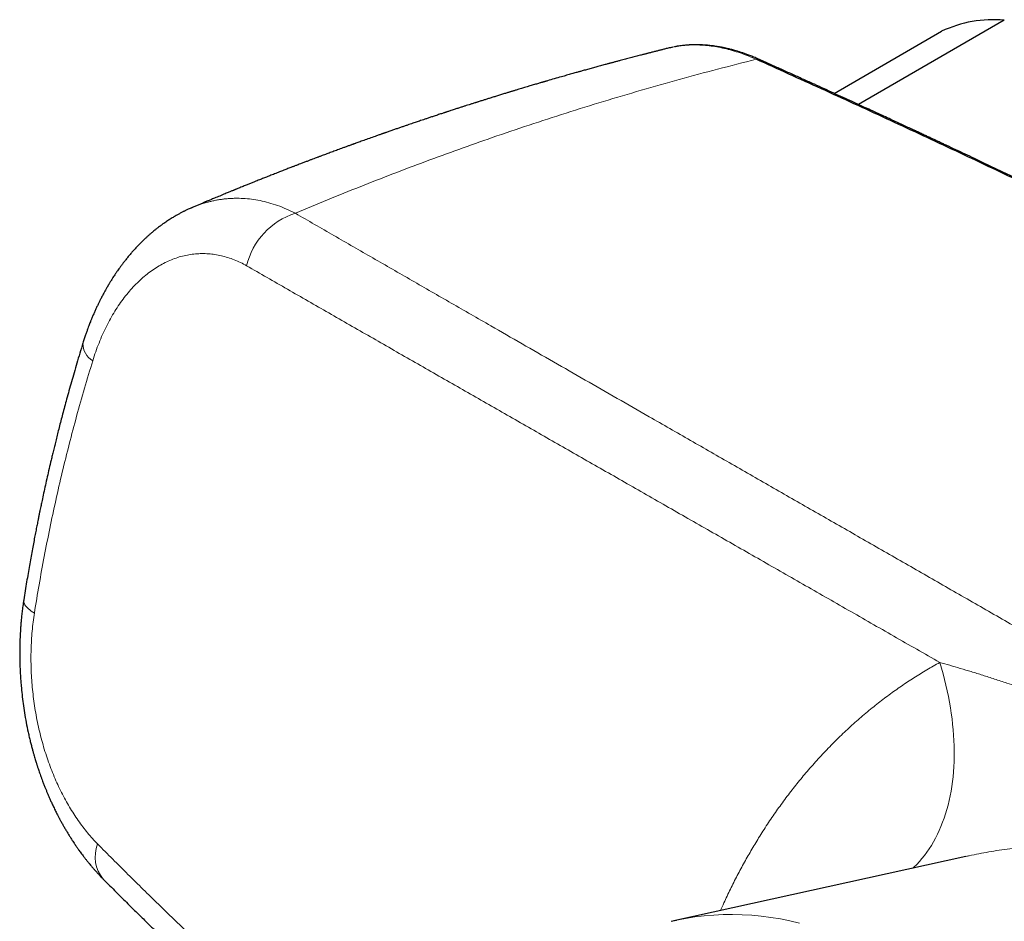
# Model space of a CAD drawing. Header units: millimetres. Extents: x 8 to 1269, y 12 to 684.
# Tile 39 of 51: x 1046 to 1096, y 338 to 383. Entities that reach past the tile are written whole.
import ezdxf

# ---------------------------------------------------------------- set-up
doc = ezdxf.new("R2010")
doc.units = ezdxf.units.MM

msp = doc.modelspace()

# ---------------------------------------------------------------- linework, layer by layer
at = {"color": 7, "linetype": 'Continuous', "lineweight": 30}
for p, q in [((1095.504, 383.176), (1088.13, 378.919)), ((1086.904, 379.481), (1092.333, 382.615)), ((1078.631, 381.785), (1078.59, 381.775)), ((1078.631, 381.788), (1078.622, 381.786)), ((1078.729, 381.808), (1078.631, 381.788)), ((1093.565, 340.933), (1078.801, 337.688))]:
    msp.add_line(p, q, dxfattribs=at)
at = {"color": 252, "linetype": 'Continuous', "lineweight": 0, "flags": 128}
for points in [[(1046.487, 353.228), (1046.403, 353.279), (1046.325, 353.331), (1046.255, 353.383), (1046.191, 353.435), (1046.134, 353.488), (1046.084, 353.54), (1046.042, 353.591), (1046.007, 353.643), (1045.979, 353.693), (1045.96, 353.743), (1045.948, 353.793), (1045.943, 353.841), (1045.946, 353.888), (1045.947, 353.889)], [(1092.243, 350.731), (1092.328, 350.443), (1092.409, 350.156), (1092.484, 349.869), (1092.554, 349.582), (1092.618, 349.297), (1092.678, 349.012), (1092.732, 348.728), (1092.78, 348.446), (1092.823, 348.165), (1092.861, 347.885), (1092.893, 347.607), (1092.92, 347.332), (1092.942, 347.058), (1092.957, 346.786), (1092.968, 346.517), (1092.972, 346.251), (1092.971, 345.987), (1092.965, 345.725), (1092.953, 345.467), (1092.936, 345.212), (1092.913, 344.961), (1092.885, 344.712), (1092.851, 344.468), (1092.811, 344.227), (1092.767, 343.99), (1092.717, 343.757), (1092.661, 343.528), (1092.6, 343.303), (1092.534, 343.083), (1092.462, 342.867), (1092.386, 342.656), (1092.304, 342.449), (1092.217, 342.248), (1092.125, 342.052), (1092.027, 341.86), (1091.925, 341.674), (1091.818, 341.493), (1091.706, 341.318), (1091.589, 341.148), (1091.468, 340.984), (1091.342, 340.826), (1091.211, 340.673), (1091.076, 340.527), (1090.936, 340.386), (1090.89, 340.342)], [(1078.939, 337.718), (1079.396, 337.805), (1079.867, 337.878), (1080.341, 337.934), (1080.817, 337.973), (1081.295, 337.995), (1081.774, 338), (1082.255, 337.989), (1082.737, 337.96), (1083.219, 337.915), (1083.702, 337.853), (1084.185, 337.774), (1084.668, 337.678), (1085.149, 337.566)]]:
    msp.add_lwpolyline(points, dxfattribs=at)
at = {"color": 7, "linetype": 'Continuous', "lineweight": 30, "flags": 128}
msp.add_lwpolyline([(1078.662, 337.657), (1078.928, 337.716), (1078.939, 337.718)], dxfattribs=at)
at = {"color": 7, "linetype": 'Continuous', "lineweight": 30}
msp.add_arc((1094.949, 377.083), 6.119, 84.7899, 115.3014, dxfattribs=at)
at = {"color": 252, "linetype": 'Continuous', "lineweight": 0}
for centre, radius, start, end in [((1083.03, 380.946), 0.263, 66.8488, 104.2964), ((1060.779, 369.926), 3.667, 107.5212, 166.6882), ((1049.915, 366.827), 0.977, 177.6073, 240.6362), ((1051.315, 340.916), 1.758, 158.4555, 219.9745)]:
    msp.add_arc(centre, radius, start, end, dxfattribs=at)
at = {"color": 7, "linetype": 'Continuous', "lineweight": 30}
for points, knots in [([(1078.589, 381.78), (1078.583, 381.779), (1078.543, 381.769), (1078.472, 381.751), (1078.378, 381.728), (1078.294, 381.707), (1078.22, 381.688), (1078.153, 381.671), (1078.089, 381.655), (1078.023, 381.638), (1077.952, 381.62), (1077.872, 381.6), (1077.787, 381.578), (1077.701, 381.557), (1077.619, 381.536), (1077.545, 381.517), (1077.477, 381.5), (1077.413, 381.483), (1077.348, 381.466), (1077.276, 381.448), (1077.196, 381.427), (1077.058, 381.392), (1076.862, 381.341), (1076.609, 381.274), (1076.353, 381.207), (1076.156, 381.155), (1076.017, 381.118), (1075.937, 381.097), (1075.859, 381.076), (1075.786, 381.056), (1075.722, 381.039), (1075.67, 381.025), (1075.629, 381.014), (1075.591, 381.004), (1075.546, 380.992), (1075.486, 380.975), (1075.41, 380.955), (1075.318, 380.93), (1075.209, 380.901), (1075.091, 380.868), (1074.971, 380.836), (1074.854, 380.804), (1074.737, 380.771), (1074.619, 380.739), (1074.5, 380.706), (1074.387, 380.675), (1074.279, 380.645), (1074.181, 380.618), (1074.094, 380.593), (1074.017, 380.572), (1073.94, 380.55), (1073.853, 380.526), (1073.749, 380.496), (1073.632, 380.463), (1073.508, 380.428), (1073.381, 380.392), (1073.252, 380.356), (1073.046, 380.297), (1072.765, 380.216), (1072.505, 380.141), (1072.345, 380.094), (1072.287, 380.077), (1072.243, 380.064), (1072.208, 380.054), (1072.176, 380.045), (1072.14, 380.034), (1072.094, 380.02), (1072.033, 380.003), (1071.956, 379.98), (1071.86, 379.952), (1071.753, 379.92), (1071.642, 379.887), (1071.379, 379.809), (1071.125, 379.733), (1070.881, 379.66), (1070.802, 379.635), (1070.731, 379.614), (1070.67, 379.596), (1070.619, 379.58), (1070.573, 379.566), (1070.526, 379.552), (1070.471, 379.535), (1070.407, 379.516), (1070.333, 379.493), (1070.143, 379.435), (1069.917, 379.365), (1069.658, 379.285), (1069.478, 379.229), (1069.308, 379.176), (1069.166, 379.131), (1069.055, 379.097), (1068.976, 379.072), (1068.912, 379.051), (1068.856, 379.034), (1068.8, 379.016), (1068.734, 378.995), (1068.658, 378.971), (1068.563, 378.94), (1068.446, 378.903), (1068.31, 378.86), (1068.163, 378.813), (1068.006, 378.762), (1067.865, 378.717), (1067.743, 378.677), (1067.643, 378.645), (1067.544, 378.613), (1067.455, 378.583), (1067.386, 378.561), (1067.336, 378.545), (1067.303, 378.534), (1067.275, 378.525), (1067.246, 378.515), (1067.202, 378.501), (1067.141, 378.481), (1067.058, 378.453), (1066.961, 378.421), (1066.856, 378.387), (1066.749, 378.351), (1066.62, 378.308), (1066.471, 378.259), (1066.305, 378.203), (1066.152, 378.152), (1066.013, 378.105), (1065.891, 378.064), (1065.778, 378.026), (1065.667, 377.988), (1065.546, 377.947), (1065.412, 377.902), (1065.264, 377.851), (1065.106, 377.797), (1064.94, 377.74), (1064.798, 377.691), (1064.68, 377.65), (1064.588, 377.618), (1064.496, 377.586), (1064.406, 377.554), (1064.322, 377.525), (1064.254, 377.502), (1064.203, 377.484), (1064.165, 377.47), (1064.133, 377.459), (1064.107, 377.45), (1064.08, 377.441), (1064.047, 377.429), (1064, 377.412), (1063.938, 377.391), (1063.864, 377.365), (1063.711, 377.311), (1063.49, 377.232), (1063.253, 377.148), (1063.074, 377.084), (1062.95, 377.039), (1062.838, 376.999), (1062.753, 376.968), (1062.692, 376.946), (1062.651, 376.931), (1062.617, 376.919), (1062.587, 376.908), (1062.554, 376.896), (1062.51, 376.88), (1062.454, 376.86), (1062.386, 376.835), (1062.312, 376.808), (1062.235, 376.78), (1062.157, 376.752), (1062.079, 376.723), (1061.943, 376.674), (1061.751, 376.603), (1061.544, 376.526), (1061.38, 376.466), (1061.26, 376.421), (1061.145, 376.378), (1061.045, 376.341), (1060.963, 376.31), (1060.898, 376.286), (1060.837, 376.263), (1060.762, 376.235), (1060.666, 376.198), (1060.544, 376.153), (1060.408, 376.101), (1060.259, 376.045), (1060.098, 375.983), (1059.949, 375.927), (1059.825, 375.879), (1059.734, 375.844), (1059.662, 375.817), (1059.603, 375.794), (1059.546, 375.772), (1059.479, 375.746), (1059.396, 375.714), (1059.3, 375.677), (1059.194, 375.636), (1059.086, 375.594), (1058.977, 375.552), (1058.867, 375.509), (1058.75, 375.463), (1058.627, 375.415), (1058.503, 375.366), (1058.387, 375.32), (1058.275, 375.276), (1058.169, 375.234), (1058.065, 375.193), (1057.964, 375.153), (1057.857, 375.111), (1057.739, 375.063), (1057.601, 375.008), (1057.446, 374.946), (1057.274, 374.877), (1057.119, 374.814), (1056.983, 374.759), (1056.874, 374.715), (1056.775, 374.675), (1056.697, 374.643), (1056.638, 374.619), (1056.596, 374.602), (1056.56, 374.587), (1056.52, 374.571), (1056.467, 374.549), (1056.397, 374.521), (1056.315, 374.487), (1056.225, 374.45), (1056.069, 374.386), (1055.856, 374.298), (1055.64, 374.209), (1055.489, 374.146), (1055.399, 374.108), (1055.32, 374.075), (1055.258, 374.049), (1055.211, 374.03), (1055.177, 374.016), (1055.149, 374.004), (1055.125, 373.994), (1055.1, 373.983), (1055.066, 373.969), (1055.018, 373.949), (1054.954, 373.922), (1054.879, 373.89), (1054.769, 373.844), (1054.633, 373.786), (1054.521, 373.739), (1054.468, 373.716), (1054.466, 373.715)], [0, 0, 0, 0, 0.0007242, 0.004899, 0.0086951, 0.0121117, 0.0151478, 0.0178029, 0.0202962, 0.0228877, 0.0257904, 0.0290043, 0.0325297, 0.0361205, 0.0393522, 0.0424591, 0.0451292, 0.0475109, 0.0501348, 0.053048, 0.0562503, 0.0597407, 0.0697785, 0.0800273, 0.0904523, 0.1008371, 0.1040849, 0.107325, 0.1105573, 0.1136022, 0.1161286, 0.1183573, 0.1199101, 0.1211836, 0.1229768, 0.1254372, 0.1284931, 0.1321444, 0.1367172, 0.1417126, 0.1465883, 0.1513275, 0.1559302, 0.160906, 0.1657119, 0.1703477, 0.1747907, 0.1788146, 0.1823616, 0.1854319, 0.1881703, 0.1917869, 0.1960435, 0.2009238, 0.2060374, 0.2112188, 0.2164679, 0.2217847, 0.2364943, 0.2507691, 0.253683, 0.2560542, 0.2578826, 0.2591682, 0.2602943, 0.2617897, 0.2636577, 0.2658982, 0.2692435, 0.2731776, 0.2776635, 0.2822713, 0.2868783, 0.3099016, 0.3135089, 0.3168284, 0.3197282, 0.3222082, 0.3242685, 0.3260088, 0.3278544, 0.3300997, 0.3327445, 0.335789, 0.3392237, 0.3560785, 0.3636553, 0.3711788, 0.3782235, 0.3847315, 0.3885911, 0.391928, 0.394534, 0.3965296, 0.3987899, 0.4014892, 0.4046277, 0.4082053, 0.4133257, 0.418992, 0.4250655, 0.431546, 0.4384337, 0.4424687, 0.4466313, 0.450903, 0.4546832, 0.4576838, 0.4594945, 0.4608239, 0.4617836, 0.4629589, 0.4644347, 0.4671871, 0.4706049, 0.4746882, 0.4792298, 0.4836712, 0.4879811, 0.4952607, 0.5021319, 0.5085751, 0.514343, 0.5193615, 0.5237777, 0.5283556, 0.5332827, 0.5388235, 0.5449843, 0.5516904, 0.5585998, 0.5656699, 0.5694375, 0.5732491, 0.5771049, 0.5809924, 0.5845382, 0.5875673, 0.5894109, 0.590992, 0.5923106, 0.5933668, 0.5942971, 0.5955802, 0.5975983, 0.6001639, 0.6032768, 0.6068483, 0.6193134, 0.6309622, 0.6364805, 0.6417875, 0.646502, 0.6504086, 0.6524505, 0.6541733, 0.6555769, 0.6566654, 0.657939, 0.6597679, 0.6621397, 0.6650544, 0.6682506, 0.671471, 0.6747157, 0.6779846, 0.6812777, 0.6917783, 0.7021921, 0.7073013, 0.7123455, 0.717308, 0.721812, 0.7249196, 0.7276476, 0.7300446, 0.7326078, 0.7370572, 0.7421881, 0.7479215, 0.7541874, 0.7609859, 0.7683129, 0.7729359, 0.7767544, 0.7797684, 0.7819859, 0.7842309, 0.7870542, 0.7904558, 0.7946849, 0.799228, 0.8038012, 0.8084045, 0.8130379, 0.8177014, 0.8232364, 0.8285903, 0.833498, 0.8379589, 0.8426871, 0.8470089, 0.8511481, 0.8555291, 0.8605431, 0.8661877, 0.8730396, 0.880324, 0.8880408, 0.8927906, 0.8976283, 0.9018856, 0.9053817, 0.9076306, 0.9093923, 0.9106792, 0.9122409, 0.9145208, 0.9174591, 0.9210902, 0.9250524, 0.9289378, 0.9409953, 0.9522429, 0.95644, 0.9603352, 0.9637297, 0.9666232, 0.9682739, 0.9697021, 0.9709075, 0.9718904, 0.9727981, 0.9741128, 0.9762329, 0.9789702, 0.9823088, 0.9857535, 0.9931079, 0.9998032, 1, 1, 1, 1]), ([(1083.133, 381.188), (1083.057, 381.221), (1082.911, 381.286), (1082.699, 381.371), (1082.505, 381.445), (1082.327, 381.508), (1082.166, 381.561), (1082.022, 381.607), (1081.893, 381.644), (1081.781, 381.676), (1081.685, 381.701), (1081.604, 381.721), (1081.535, 381.738), (1081.468, 381.754), (1081.398, 381.769), (1081.325, 381.785), (1081.247, 381.801), (1081.157, 381.818), (1081.051, 381.837), (1080.934, 381.856), (1080.811, 381.874), (1080.688, 381.89), (1080.564, 381.903), (1080.441, 381.914), (1080.317, 381.923), (1080.196, 381.929), (1080.082, 381.933), (1079.986, 381.935), (1079.909, 381.935), (1079.849, 381.935), (1079.797, 381.934), (1079.751, 381.933), (1079.703, 381.931), (1079.645, 381.929), (1079.574, 381.925), (1079.49, 381.919), (1079.393, 381.911), (1079.288, 381.901), (1079.125, 381.881), (1078.975, 381.86), (1078.861, 381.836), (1078.839, 381.831)], [0, 0, 0, 0, 0.050265, 0.096923, 0.139996, 0.1795, 0.215445, 0.247841, 0.276694, 0.302009, 0.323788, 0.342033, 0.357007, 0.370826, 0.388316, 0.404564, 0.421163, 0.441632, 0.466095, 0.493756, 0.522205, 0.550671, 0.579157, 0.608179, 0.637223, 0.666288, 0.69381, 0.718007, 0.734683, 0.749301, 0.761862, 0.772365, 0.782972, 0.797423, 0.815185, 0.836259, 0.860647, 0.887947, 0.915956, 0.983496, 1, 1, 1, 1]), ([(1200.746, 313.206), (1199.617, 314.005), (1197.359, 315.603), (1193.965, 317.97), (1190.568, 320.315), (1187.165, 322.637), (1183.758, 324.934), (1180.412, 327.165), (1177.126, 329.33), (1173.902, 331.431), (1170.675, 333.51), (1167.444, 335.568), (1164.209, 337.605), (1160.972, 339.62), (1157.731, 341.614), (1154.487, 343.586), (1151.24, 345.537), (1148.01, 347.454), (1144.796, 349.338), (1141.599, 351.19), (1138.4, 353.021), (1135.178, 354.842), (1131.935, 356.652), (1128.671, 358.451), (1125.404, 360.228), (1122.135, 361.982), (1118.883, 363.704), (1115.649, 365.394), (1112.433, 367.052), (1109.215, 368.689), (1105.974, 370.315), (1102.71, 371.93), (1099.422, 373.532), (1096.133, 375.113), (1092.842, 376.67), (1089.551, 378.204), (1086.258, 379.717), (1084.063, 380.706), (1082.965, 381.201)], [0, 0, 0, 0, 0.0292677, 0.0585355, 0.0878036, 0.1170719, 0.1463404, 0.1756091, 0.2032055, 0.230802, 0.2583986, 0.2859954, 0.3135923, 0.3411894, 0.3687865, 0.3963837, 0.423981, 0.4515783, 0.4786829, 0.5057876, 0.5328922, 0.5599969, 0.5875944, 0.6151918, 0.6427893, 0.6703867, 0.697984, 0.7250885, 0.7521929, 0.7792972, 0.8064015, 0.8340588, 0.8617159, 0.889373, 0.9170299, 0.9446868, 0.9723434, 1, 1, 1, 1]), ([(1200.933, 313.183), (1200.767, 313.3), (1200.442, 313.531), (1199.962, 313.871), (1199.499, 314.198), (1199.052, 314.513), (1198.623, 314.816), (1198.218, 315.101), (1197.837, 315.369), (1197.479, 315.621), (1197.135, 315.861), (1196.807, 316.091), (1196.415, 316.365), (1195.956, 316.686), (1195.426, 317.056), (1194.899, 317.423), (1194.376, 317.786), (1193.72, 318.241), (1192.937, 318.783), (1192.028, 319.41), (1191.131, 320.027), (1190.248, 320.632), (1189.024, 321.469), (1187.453, 322.538), (1185.532, 323.837), (1183.609, 325.128), (1181.181, 326.748), (1178.246, 328.688), (1174.802, 330.937), (1171.355, 333.162), (1168.026, 335.285), (1164.818, 337.307), (1161.73, 339.231), (1158.639, 341.137), (1155.545, 343.023), (1152.449, 344.889), (1149.35, 346.735), (1146.248, 348.562), (1143.254, 350.305), (1140.368, 351.967), (1138.307, 353.141), (1136.965, 353.901), (1136.34, 354.253), (1135.716, 354.605), (1135.092, 354.956), (1134.467, 355.306), (1133.837, 355.658), (1133.203, 356.012), (1132.559, 356.37), (1131.906, 356.733), (1131.24, 357.101), (1130.646, 357.429), (1130.132, 357.713), (1129.704, 357.948), (1129.283, 358.179), (1128.871, 358.405), (1128.417, 358.653), (1127.923, 358.923), (1127.51, 359.148), (1127.227, 359.302), (1127.075, 359.385), (1126.934, 359.462), (1126.806, 359.531), (1126.692, 359.593), (1126.59, 359.648), (1126.502, 359.696), (1126.425, 359.738), (1126.351, 359.778), (1126.273, 359.82), (1126.183, 359.869), (1126.081, 359.924), (1125.968, 359.986), (1125.833, 360.059), (1125.676, 360.144), (1125.494, 360.242), (1125.296, 360.349), (1125.082, 360.464), (1124.858, 360.585), (1124.631, 360.707), (1124.275, 360.899), (1123.793, 361.158), (1123.15, 361.502), (1122.482, 361.86), (1121.79, 362.229), (1120.936, 362.683), (1119.92, 363.22), (1118.744, 363.84), (1116.941, 364.786), (1114.503, 366.053), (1111.285, 367.705), (1107.925, 369.405), (1104.423, 371.151), (1100.92, 372.871), (1098.391, 374.093), (1096.838, 374.836), (1096.263, 375.111), (1095.687, 375.386), (1095.114, 375.658), (1094.549, 375.925), (1094.018, 376.176), (1093.522, 376.411), (1093.058, 376.629), (1092.695, 376.8), (1092.428, 376.925), (1092.255, 377.006), (1092.083, 377.086), (1091.913, 377.166), (1091.741, 377.246), (1091.555, 377.333), (1091.351, 377.428), (1091.125, 377.534), (1090.884, 377.646), (1090.626, 377.766), (1090.354, 377.892), (1090.065, 378.026), (1089.75, 378.172), (1089.407, 378.331), (1089.035, 378.503), (1088.643, 378.683), (1088.233, 378.872), (1087.804, 379.069), (1087.356, 379.274), (1086.889, 379.488), (1086.402, 379.71), (1085.897, 379.94), (1085.376, 380.177), (1084.839, 380.42), (1084.287, 380.669), (1083.716, 380.926), (1083.33, 381.1), (1083.133, 381.188)], [0, 0, 0, 0, 0.004294, 0.008441, 0.012441, 0.016294, 0.020001, 0.023561, 0.026783, 0.029874, 0.032835, 0.035666, 0.038366, 0.042975, 0.047545, 0.052086, 0.056599, 0.061083, 0.069019, 0.076852, 0.084569, 0.092169, 0.099652, 0.116162, 0.132669, 0.149175, 0.165682, 0.195158, 0.224634, 0.254111, 0.283587, 0.309905, 0.336223, 0.362541, 0.38886, 0.415178, 0.441497, 0.467815, 0.494133, 0.517663, 0.541193, 0.546476, 0.551758, 0.55704, 0.562322, 0.567605, 0.572901, 0.578301, 0.583707, 0.589227, 0.594862, 0.60061, 0.604279, 0.607912, 0.611468, 0.614947, 0.618348, 0.622979, 0.627459, 0.628834, 0.630134, 0.631323, 0.632401, 0.633369, 0.634225, 0.634971, 0.635607, 0.636176, 0.636839, 0.637594, 0.638452, 0.639414, 0.640479, 0.641867, 0.643397, 0.645071, 0.646889, 0.648815, 0.650737, 0.652647, 0.657842, 0.662949, 0.668914, 0.674756, 0.680476, 0.69054, 0.700457, 0.710225, 0.736165, 0.762105, 0.791582, 0.821059, 0.850536, 0.880013, 0.884856, 0.889698, 0.89454, 0.89938, 0.904139, 0.908781, 0.912767, 0.916662, 0.920465, 0.921933, 0.923388, 0.924829, 0.926255, 0.927674, 0.929174, 0.930938, 0.932834, 0.934862, 0.937022, 0.939315, 0.941739, 0.944296, 0.947261, 0.950386, 0.953672, 0.957117, 0.960722, 0.964487, 0.968412, 0.972497, 0.976742, 0.981147, 0.985628, 0.990265, 0.995055, 1, 1, 1, 1]), ([(1054.417, 373.693), (1054.427, 373.698), (1054.443, 373.706), (1054.459, 373.712), (1054.466, 373.715)], [0, 0, 0, 0, 0.582602, 1, 1, 1, 1]), ([(1054.417, 373.693), (1054.397, 373.685), (1054.345, 373.662), (1054.269, 373.628), (1054.193, 373.592), (1054.133, 373.564), (1054.082, 373.539), (1054.035, 373.516), (1053.983, 373.49), (1053.923, 373.458), (1053.853, 373.422), (1053.761, 373.372), (1053.657, 373.314), (1053.544, 373.248), (1053.441, 373.186), (1053.346, 373.127), (1053.255, 373.068), (1053.166, 373.009), (1053.075, 372.947), (1052.988, 372.886), (1052.91, 372.83), (1052.836, 372.775), (1052.765, 372.722), (1052.695, 372.668), (1052.632, 372.618), (1052.563, 372.563), (1052.48, 372.495), (1052.379, 372.409), (1052.273, 372.317), (1052.167, 372.222), (1052.071, 372.133), (1051.986, 372.052), (1051.914, 371.982), (1051.848, 371.916), (1051.784, 371.851), (1051.694, 371.758), (1051.58, 371.636), (1051.449, 371.491), (1051.323, 371.345), (1051.198, 371.196), (1051.082, 371.051), (1050.978, 370.917), (1050.887, 370.795), (1050.801, 370.679), (1050.726, 370.573), (1050.663, 370.483), (1050.613, 370.41), (1050.566, 370.341), (1050.515, 370.263), (1050.463, 370.184), (1050.413, 370.105), (1050.368, 370.033), (1050.322, 369.96), (1050.283, 369.895), (1050.253, 369.846), (1050.231, 369.809), (1050.213, 369.778), (1050.194, 369.746), (1050.174, 369.712), (1050.148, 369.666), (1050.114, 369.608), (1050.072, 369.534), (1050.029, 369.457), (1049.986, 369.377), (1049.943, 369.296), (1049.898, 369.212), (1049.855, 369.13), (1049.818, 369.057), (1049.786, 368.993), (1049.743, 368.905), (1049.684, 368.785), (1049.612, 368.63), (1049.538, 368.467), (1049.475, 368.324), (1049.427, 368.211), (1049.394, 368.133), (1049.367, 368.066), (1049.341, 368.002), (1049.31, 367.926), (1049.275, 367.835), (1049.232, 367.723), (1049.183, 367.593), (1049.129, 367.442), (1049.069, 367.269), (1049.004, 367.076), (1048.961, 366.939), (1048.939, 366.868)], [0, 0, 0, 0, 0.007165, 0.018793, 0.028439, 0.036323, 0.043094, 0.048815, 0.055038, 0.063034, 0.072686, 0.082532, 0.09978, 0.114577, 0.128012, 0.141987, 0.153634, 0.165992, 0.179174, 0.191672, 0.20303, 0.212718, 0.223408, 0.234013, 0.243181, 0.25107, 0.264772, 0.280225, 0.29693, 0.313115, 0.329052, 0.341829, 0.353467, 0.363513, 0.373636, 0.384621, 0.40776, 0.430251, 0.450771, 0.473132, 0.495771, 0.512979, 0.53027, 0.546426, 0.561196, 0.573334, 0.582676, 0.590661, 0.600844, 0.613365, 0.621911, 0.63132, 0.641424, 0.650146, 0.655977, 0.660368, 0.663982, 0.667943, 0.672268, 0.676958, 0.685064, 0.694163, 0.704656, 0.713655, 0.723493, 0.734169, 0.744479, 0.75319, 0.760404, 0.767513, 0.784572, 0.80304, 0.822081, 0.841514, 0.852274, 0.86111, 0.868109, 0.875096, 0.882809, 0.893701, 0.905908, 0.92028, 0.936964, 0.955956, 0.97705, 1, 1, 1, 1]), ([(1048.939, 366.868), (1048.886, 366.695), (1048.782, 366.356), (1048.633, 365.856), (1048.492, 365.374), (1048.359, 364.91), (1048.234, 364.465), (1048.119, 364.047), (1048.012, 363.654), (1047.914, 363.287), (1047.823, 362.936), (1047.737, 362.603), (1047.656, 362.287), (1047.582, 361.987), (1047.512, 361.706), (1047.448, 361.441), (1047.388, 361.194), (1047.316, 360.889), (1047.232, 360.529), (1047.134, 360.104), (1047.042, 359.691), (1046.954, 359.291), (1046.89, 358.992), (1046.847, 358.787), (1046.821, 358.667), (1046.795, 358.541), (1046.766, 358.401), (1046.733, 358.243), (1046.697, 358.067), (1046.656, 357.86), (1046.608, 357.62), (1046.554, 357.345), (1046.496, 357.046), (1046.434, 356.721), (1046.369, 356.37), (1046.302, 356.003), (1046.234, 355.619), (1046.164, 355.219), (1046.093, 354.796), (1046.02, 354.35), (1045.971, 354.045), (1045.947, 353.889)], [0, 0, 0, 0, 0.041026, 0.0805068, 0.1184443, 0.1548401, 0.1896956, 0.2230121, 0.2530163, 0.281654, 0.308926, 0.3348328, 0.359375, 0.3825528, 0.4043668, 0.4248171, 0.443904, 0.461738, 0.495283, 0.5271809, 0.5597779, 0.590455, 0.6192125, 0.6284642, 0.6374982, 0.6468249, 0.6575022, 0.6695625, 0.6830059, 0.6978326, 0.716879, 0.7378086, 0.760622, 0.7853195, 0.8119018, 0.8403696, 0.8689383, 0.8991847, 0.9311097, 0.9647144, 1, 1, 1, 1]), ([(1045.947, 353.889), (1045.931, 353.785), (1045.901, 353.586), (1045.864, 353.296), (1045.835, 353.031), (1045.812, 352.791), (1045.794, 352.576), (1045.781, 352.386), (1045.771, 352.223), (1045.764, 352.085), (1045.759, 351.973), (1045.756, 351.889), (1045.754, 351.831), (1045.752, 351.795), (1045.752, 351.769), (1045.751, 351.743), (1045.75, 351.709), (1045.749, 351.66), (1045.747, 351.593), (1045.746, 351.511), (1045.744, 351.398), (1045.743, 351.249), (1045.743, 351.062), (1045.746, 350.851), (1045.752, 350.617), (1045.762, 350.362), (1045.776, 350.096), (1045.794, 349.823), (1045.821, 349.492), (1045.86, 349.101), (1045.916, 348.648), (1045.986, 348.18), (1046.07, 347.699), (1046.152, 347.293), (1046.224, 346.971), (1046.279, 346.744), (1046.331, 346.536), (1046.381, 346.348), (1046.427, 346.178), (1046.471, 346.027), (1046.509, 345.895), (1046.544, 345.781), (1046.573, 345.686), (1046.596, 345.613), (1046.615, 345.554), (1046.632, 345.501), (1046.653, 345.438), (1046.679, 345.36), (1046.711, 345.262), (1046.752, 345.144), (1046.799, 345.012), (1046.849, 344.874), (1046.905, 344.722), (1046.965, 344.565), (1047.029, 344.404), (1047.089, 344.256), (1047.151, 344.109), (1047.216, 343.956), (1047.288, 343.794), (1047.366, 343.622), (1047.44, 343.465), (1047.505, 343.33), (1047.557, 343.224), (1047.605, 343.129), (1047.649, 343.043), (1047.688, 342.967), (1047.722, 342.903), (1047.75, 342.85), (1047.779, 342.796), (1047.815, 342.73), (1047.87, 342.628), (1047.943, 342.497), (1048.032, 342.343), (1048.123, 342.189), (1048.216, 342.036), (1048.309, 341.887), (1048.391, 341.76), (1048.46, 341.655), (1048.516, 341.57), (1048.569, 341.492), (1048.619, 341.42), (1048.662, 341.358), (1048.703, 341.3), (1048.748, 341.236), (1048.805, 341.158), (1048.875, 341.063), (1048.952, 340.96), (1049.034, 340.853), (1049.118, 340.746), (1049.204, 340.64), (1049.286, 340.539), (1049.361, 340.45), (1049.425, 340.375), (1049.477, 340.315), (1049.515, 340.272), (1049.545, 340.238), (1049.574, 340.206), (1049.613, 340.162), (1049.663, 340.108), (1049.723, 340.042), (1049.795, 339.966), (1049.878, 339.879), (1049.937, 339.819), (1049.969, 339.787)], [0, 0, 0, 0, 0.020621, 0.039537, 0.056757, 0.072287, 0.086132, 0.098298, 0.108787, 0.117603, 0.124747, 0.130222, 0.133654, 0.1358, 0.137057, 0.138691, 0.140797, 0.143374, 0.148211, 0.153448, 0.159028, 0.169844, 0.181755, 0.194758, 0.209903, 0.226213, 0.243081, 0.260393, 0.27815, 0.305906, 0.334694, 0.364519, 0.395391, 0.42732, 0.443342, 0.458239, 0.471939, 0.484439, 0.495737, 0.505827, 0.514697, 0.522351, 0.528793, 0.534025, 0.537218, 0.54079, 0.544829, 0.550065, 0.556779, 0.564812, 0.574268, 0.584146, 0.59349, 0.605912, 0.617249, 0.6275, 0.637601, 0.64887, 0.660449, 0.673054, 0.686688, 0.695195, 0.703279, 0.710444, 0.716687, 0.722919, 0.727845, 0.731464, 0.735091, 0.740223, 0.746863, 0.758736, 0.771029, 0.783364, 0.795742, 0.808109, 0.819859, 0.827328, 0.834439, 0.841191, 0.847373, 0.852715, 0.857257, 0.862292, 0.869339, 0.877798, 0.887292, 0.896915, 0.906628, 0.916431, 0.926325, 0.934711, 0.941848, 0.947672, 0.95218, 0.95427, 0.957408, 0.961673, 0.967067, 0.973593, 0.981255, 0.990055, 1, 1, 1, 1]), ([(1049.969, 339.787), (1050.079, 339.676), (1050.295, 339.458), (1050.613, 339.14), (1050.916, 338.838), (1051.205, 338.55), (1051.48, 338.278), (1051.741, 338.02), (1051.981, 337.784), (1052.2, 337.568), (1052.401, 337.372), (1052.589, 337.188), (1052.765, 337.016), (1052.928, 336.857), (1053.079, 336.711), (1053.217, 336.577), (1053.343, 336.455), (1053.456, 336.345), (1053.559, 336.246), (1053.652, 336.156), (1053.735, 336.076), (1053.808, 336.006), (1053.872, 335.944), (1053.929, 335.89), (1053.979, 335.841), (1054.043, 335.779), (1054.13, 335.696), (1054.244, 335.586), (1054.374, 335.462), (1054.518, 335.324), (1054.675, 335.175), (1054.855, 335.003), (1055.061, 334.808), (1055.292, 334.588), (1055.541, 334.353), (1055.793, 334.116), (1056.045, 333.879), (1056.296, 333.644), (1056.561, 333.397), (1056.828, 333.148), (1057.007, 332.982), (1057.094, 332.901)], [0, 0, 0, 0, 0.04767, 0.093214, 0.136634, 0.177928, 0.217099, 0.254147, 0.289072, 0.319222, 0.34759, 0.374175, 0.398978, 0.421999, 0.443239, 0.462697, 0.480374, 0.49627, 0.510526, 0.523549, 0.535366, 0.545402, 0.554366, 0.562257, 0.569077, 0.5755, 0.589319, 0.605327, 0.623522, 0.643703, 0.665551, 0.689061, 0.718906, 0.751059, 0.785522, 0.822293, 0.855303, 0.889975, 0.926308, 0.964303, 1, 1, 1, 1])]:
    msp.add_open_spline(points, degree=3, knots=knots, dxfattribs=at)
at = {"color": 252, "linetype": 'Continuous', "lineweight": 0}
for points, knots in [([(1082.965, 381.201), (1082.829, 381.26), (1082.557, 381.377), (1082.153, 381.525), (1081.753, 381.65), (1081.359, 381.752), (1080.97, 381.831), (1080.588, 381.887), (1080.213, 381.92), (1079.846, 381.931), (1079.486, 381.919), (1079.135, 381.884), (1078.85, 381.839), (1078.686, 381.798), (1078.631, 381.785)], [0, 0, 0, 0, 0.087699, 0.175138, 0.262371, 0.349444, 0.436398, 0.523268, 0.610085, 0.696876, 0.783665, 0.870472, 0.957317, 1, 1, 1, 1]), ([(1082.965, 381.201), (1082.314, 381.036), (1081.014, 380.708), (1079.079, 380.185), (1077.158, 379.642), (1075.253, 379.077), (1073.363, 378.49), (1071.488, 377.881), (1069.681, 377.269), (1067.938, 376.656), (1066.26, 376.044), (1064.595, 375.414), (1062.943, 374.768), (1061.303, 374.106), (1060.217, 373.65), (1059.676, 373.423)], [0, 0, 0, 0, 0.081695, 0.163091, 0.24419, 0.324994, 0.405502, 0.485716, 0.565636, 0.63864, 0.711399, 0.783914, 0.856185, 0.928214, 1, 1, 1, 1]), ([(1054.466, 373.715), (1054.594, 373.766), (1054.858, 373.873), (1055.19, 373.972), (1055.456, 374.038), (1055.648, 374.079), (1055.841, 374.112), (1056.035, 374.14), (1056.231, 374.16), (1056.428, 374.174), (1056.696, 374.183), (1057.04, 374.177), (1057.463, 374.139), (1057.895, 374.068), (1058.335, 373.962), (1058.78, 373.821), (1059.23, 373.645), (1059.526, 373.497), (1059.676, 373.423)], [0, 0, 0, 0, 0.076381, 0.157746, 0.194535, 0.231468, 0.268536, 0.305729, 0.343037, 0.380451, 0.41796, 0.495669, 0.57547, 0.657206, 0.740711, 0.825806, 0.912302, 1, 1, 1, 1]), ([(1059.676, 373.423), (1060.325, 373.048), (1061.622, 372.3), (1063.587, 371.168), (1065.563, 370.031), (1067.551, 368.888), (1069.407, 367.822), (1071.13, 366.832), (1072.721, 365.919), (1074.323, 365), (1075.938, 364.074), (1077.709, 363.059), (1079.64, 361.952), (1081.734, 360.752), (1083.84, 359.546), (1085.959, 358.332), (1088.091, 357.111), (1090.237, 355.881), (1092.397, 354.643), (1094.571, 353.397), (1096.759, 352.142), (1098.961, 350.878), (1101.175, 349.606), (1103.404, 348.326), (1105.645, 347.037), (1107.836, 345.776), (1109.976, 344.543), (1112.064, 343.34), (1114.16, 342.13), (1116.265, 340.914), (1118.378, 339.691), (1120.566, 338.425), (1122.83, 337.115), (1125.169, 335.759), (1127.519, 334.396), (1129.881, 333.025), (1132.254, 331.648), (1134.638, 330.263), (1136.966, 328.911), (1139.238, 327.591), (1141.452, 326.304), (1143.673, 325.013), (1145.902, 323.718), (1148.138, 322.418), (1150.384, 321.113), (1152.639, 319.803), (1154.903, 318.488), (1157.175, 317.169), (1159.453, 315.848), (1161.736, 314.524), (1163.984, 313.22), (1166.201, 311.936), (1168.385, 310.672), (1170.58, 309.402), (1172.785, 308.127), (1174.263, 307.273), (1175.003, 306.846)], [0, 0, 0, 0, 0.0197949, 0.0395529, 0.0592719, 0.0789498, 0.0985848, 0.1139811, 0.1293868, 0.1448758, 0.1603561, 0.1758274, 0.1955474, 0.2152512, 0.2349383, 0.2546076, 0.2742728, 0.2939452, 0.3136247, 0.333311, 0.3530043, 0.3727042, 0.3924108, 0.4121238, 0.4318431, 0.4515684, 0.4696546, 0.487745, 0.5058276, 0.5238895, 0.541954, 0.5600207, 0.5797319, 0.5994448, 0.6191594, 0.6388753, 0.6585927, 0.6783112, 0.698031, 0.7161084, 0.7341866, 0.7522606, 0.7703033, 0.7883513, 0.8064044, 0.824462, 0.8425236, 0.8605883, 0.8786323, 0.8966092, 0.9146229, 0.9316399, 0.9486873, 0.9657641, 0.9828688, 1, 1, 1, 1]), ([(1057.211, 370.771), (1057.108, 370.827), (1056.901, 370.941), (1056.584, 371.079), (1056.262, 371.193), (1055.937, 371.281), (1055.61, 371.344), (1055.282, 371.38), (1054.953, 371.39), (1054.624, 371.374), (1054.297, 371.331), (1053.972, 371.263), (1053.648, 371.168), (1053.329, 371.046), (1053.015, 370.898), (1052.707, 370.724), (1052.406, 370.525), (1052.112, 370.3), (1051.827, 370.051), (1051.55, 369.778), (1051.284, 369.484), (1051.028, 369.168), (1050.784, 368.832), (1050.551, 368.476), (1050.331, 368.101), (1050.123, 367.709), (1049.929, 367.299), (1049.749, 366.872), (1049.583, 366.432), (1049.485, 366.128), (1049.436, 365.976)], [0, 0, 0, 0, 0.0358256, 0.0716496, 0.1075647, 0.1434845, 0.1792034, 0.2148917, 0.2506414, 0.2864368, 0.3220715, 0.3576408, 0.3934176, 0.4292022, 0.4648206, 0.5003767, 0.5359558, 0.5715569, 0.6072834, 0.6430047, 0.6785269, 0.7140819, 0.7497662, 0.7854566, 0.821068, 0.8566946, 0.892543, 0.9284179, 0.964205, 1, 1, 1, 1]), ([(1057.211, 370.771), (1057.899, 370.376), (1059.275, 369.586), (1061.363, 368.389), (1063.467, 367.183), (1065.59, 365.968), (1067.717, 364.751), (1069.849, 363.532), (1071.985, 362.311), (1074.137, 361.081), (1076.32, 359.834), (1078.534, 358.569), (1080.779, 357.287), (1083.04, 355.994), (1085.317, 354.693), (1087.609, 353.382), (1089.916, 352.062), (1091.467, 351.175), (1092.242, 350.731)], [0, 0, 0, 0, 0.0626796, 0.125368, 0.1880648, 0.250769, 0.3134801, 0.3750773, 0.4366796, 0.4982863, 0.5598965, 0.6227669, 0.6856394, 0.7485129, 0.8113867, 0.8742598, 0.9371312, 1, 1, 1, 1]), ([(1049.436, 365.976), (1049.295, 365.512), (1049.013, 364.584), (1048.618, 363.181), (1048.244, 361.769), (1047.892, 360.348), (1047.565, 358.928), (1047.261, 357.508), (1046.981, 356.089), (1046.72, 354.663), (1046.565, 353.706), (1046.487, 353.228)], [0, 0, 0, 0, 0.1120655, 0.2240758, 0.3360478, 0.4479983, 0.5599438, 0.6699018, 0.7798868, 0.8899143, 1, 1, 1, 1]), ([(1046.487, 353.228), (1046.465, 353.077), (1046.42, 352.776), (1046.372, 352.315), (1046.336, 351.849), (1046.316, 351.379), (1046.31, 350.907), (1046.318, 350.432), (1046.34, 349.957), (1046.377, 349.481), (1046.428, 349.007), (1046.492, 348.534), (1046.571, 348.064), (1046.663, 347.598), (1046.769, 347.138), (1046.888, 346.684), (1047.019, 346.239), (1047.163, 345.803), (1047.319, 345.376), (1047.487, 344.961), (1047.664, 344.558), (1047.852, 344.167), (1048.05, 343.789), (1048.258, 343.425), (1048.474, 343.075), (1048.7, 342.74), (1048.934, 342.42), (1049.175, 342.116), (1049.424, 341.827), (1049.595, 341.65), (1049.681, 341.562)], [0, 0, 0, 0, 0.035838, 0.071655, 0.107535, 0.143396, 0.179084, 0.214764, 0.250516, 0.286276, 0.321945, 0.357606, 0.393444, 0.429299, 0.465074, 0.500856, 0.536564, 0.572257, 0.60802, 0.643693, 0.679152, 0.714655, 0.750284, 0.785793, 0.821299, 0.85688, 0.892617, 0.928367, 0.964135, 1, 1, 1, 1]), ([(1081.167, 338.209), (1081.209, 338.305), (1081.354, 338.638), (1081.618, 339.196), (1081.961, 339.884), (1082.321, 340.559), (1082.697, 341.221), (1083.099, 341.888), (1083.528, 342.56), (1083.989, 343.234), (1084.466, 343.892), (1084.961, 344.532), (1085.482, 345.166), (1086.03, 345.791), (1086.604, 346.405), (1087.194, 346.995), (1087.8, 347.563), (1088.423, 348.108), (1089.048, 348.619), (1089.675, 349.097), (1090.301, 349.542), (1090.937, 349.963), (1091.583, 350.362), (1092.023, 350.608), (1092.243, 350.731)], [0, 0, 0, 0, 0.017206, 0.059674, 0.10225, 0.144961, 0.187833, 0.230418, 0.27713, 0.323896, 0.37075, 0.417727, 0.464863, 0.514677, 0.564456, 0.614244, 0.664082, 0.714012, 0.764145, 0.811388, 0.858559, 0.905693, 0.952829, 1, 1, 1, 1]), ([(1092.242, 350.731), (1092.41, 350.684), (1092.754, 350.587), (1093.285, 350.432), (1093.839, 350.266), (1094.417, 350.087), (1095.018, 349.895), (1095.586, 349.708), (1096.116, 349.529), (1096.475, 349.406), (1096.713, 349.323), (1096.825, 349.284), (1096.938, 349.244), (1097.051, 349.204), (1097.165, 349.164), (1097.276, 349.124), (1097.549, 349.027), (1097.988, 348.868), (1098.602, 348.641), (1099.227, 348.405), (1099.864, 348.159), (1100.509, 347.905), (1101.162, 347.643), (1101.823, 347.373), (1102.493, 347.093), (1103.167, 346.806), (1103.838, 346.515), (1104.496, 346.225), (1105.142, 345.934), (1105.774, 345.644), (1106.394, 345.355), (1107, 345.067), (1107.617, 344.768), (1108.251, 344.455), (1108.956, 344.1), (1109.704, 343.715), (1110.485, 343.302), (1111.244, 342.891), (1111.981, 342.483), (1112.678, 342.086), (1113.345, 341.696), (1113.994, 341.308), (1114.65, 340.906), (1115.315, 340.491), (1115.898, 340.119), (1116.401, 339.792), (1116.718, 339.584), (1116.932, 339.442), (1117.043, 339.368), (1117.154, 339.294), (1117.265, 339.22), (1117.374, 339.146), (1117.621, 338.98), (1118.008, 338.717), (1118.541, 338.349), (1119.085, 337.967), (1119.64, 337.573), (1120.203, 337.167), (1120.774, 336.748), (1121.354, 336.318), (1121.936, 335.88), (1122.514, 335.44), (1123.175, 334.93), (1123.916, 334.349), (1124.737, 333.695), (1125.329, 333.215), (1125.697, 332.913), (1125.847, 332.79), (1125.996, 332.667), (1126.145, 332.544), (1126.293, 332.422), (1126.451, 332.291), (1126.719, 332.067), (1127.093, 331.754), (1127.584, 331.338), (1128.086, 330.909), (1128.597, 330.467), (1129.093, 330.034), (1129.574, 329.611), (1130.04, 329.197), (1130.491, 328.794), (1130.787, 328.527), (1130.932, 328.396)], [0, 0, 0, 0, 0.0127321, 0.0259689, 0.0397101, 0.0539559, 0.068706, 0.0839604, 0.0955605, 0.1074362, 0.11014, 0.1128577, 0.1155893, 0.1183347, 0.121094, 0.1238672, 0.1263705, 0.1409209, 0.1556493, 0.170775, 0.1860839, 0.2015761, 0.2172516, 0.2331105, 0.2491529, 0.2655472, 0.2816803, 0.2975313, 0.3131006, 0.3283887, 0.3433961, 0.3581235, 0.3725713, 0.3885859, 0.4047074, 0.4245971, 0.4440683, 0.4631234, 0.4817645, 0.4999941, 0.5165122, 0.5333683, 0.5505643, 0.568102, 0.5859829, 0.597169, 0.6084865, 0.6114723, 0.6144671, 0.617471, 0.620484, 0.623506, 0.6263293, 0.6405436, 0.65503, 0.6700065, 0.6852642, 0.7008035, 0.716625, 0.7327292, 0.7491163, 0.7651989, 0.7810783, 0.8044511, 0.8274162, 0.8499737, 0.8541817, 0.8583753, 0.8625543, 0.8667188, 0.8708689, 0.8750067, 0.8799598, 0.8933524, 0.9064102, 0.921132, 0.9354033, 0.949224, 0.9625941, 0.9755135, 0.9879822, 1, 1, 1, 1]), ([(1049.681, 341.562), (1050.191, 341.05), (1051.207, 340.029), (1052.75, 338.517), (1054.297, 337.024), (1055.853, 335.552), (1057.156, 334.338), (1057.945, 333.617), (1058.208, 333.377)], [0, 0, 0, 0, 0.1843425, 0.3675113, 0.5495188, 0.7303771, 0.9100982, 1, 1, 1, 1]), ([(1093.566, 340.93), (1093.62, 340.943), (1093.998, 341.032), (1094.735, 341.167), (1095.792, 341.332), (1096.92, 341.46), (1098.157, 341.555), (1099.478, 341.599), (1100.895, 341.58), (1102.266, 341.492), (1103.664, 341.327), (1104.994, 341.083), (1106.271, 340.739), (1107.371, 340.333), (1108.315, 339.865), (1109.128, 339.32), (1109.854, 338.672), (1110.509, 337.902), (1111.013, 337.108), (1111.406, 336.331), (1111.716, 335.61), (1111.976, 334.862), (1112.224, 334.083), (1112.466, 333.23), (1112.699, 332.323), (1112.924, 331.38), (1113.125, 330.484), (1113.307, 329.641), (1113.486, 328.81), (1113.669, 327.976), (1113.86, 327.122), (1114.054, 326.282), (1114.252, 325.459), (1114.454, 324.656), (1114.598, 324.123), (1114.669, 323.862)], [0, 0, 0, 0, 0.004741, 0.032709, 0.062157, 0.093106, 0.125572, 0.162906, 0.200152, 0.240417, 0.274339, 0.314944, 0.352159, 0.386281, 0.417695, 0.449126, 0.483231, 0.520411, 0.560962, 0.590523, 0.620165, 0.649928, 0.679694, 0.709404, 0.744187, 0.776336, 0.805866, 0.832793, 0.85714, 0.883355, 0.908544, 0.932752, 0.956026, 0.978422, 1, 1, 1, 1])]:
    msp.add_open_spline(points, degree=3, knots=knots, dxfattribs=at)

doc.saveas('drawing.dxf')
